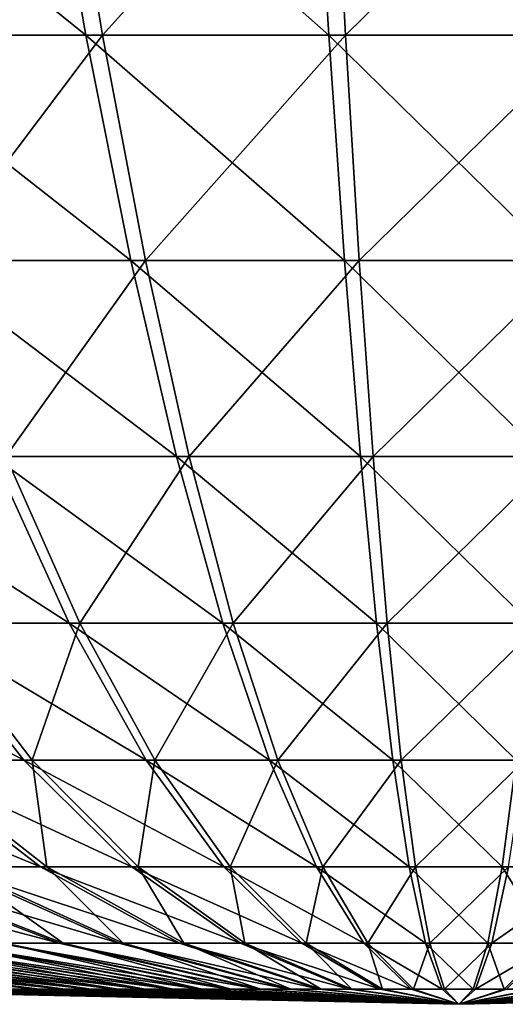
# Model space of a CAD drawing. Header units: millimetres. Extents: x -80 to 80, y -80 to 80.
# Tile 22 of 170: x -2.19 to 0.23, y -80 to -75.1. Entities that reach past the tile are written whole.
import ezdxf

# ---------------------------------------------------------------- set-up
doc = ezdxf.new("R2010")
doc.units = ezdxf.units.MM
doc.header["$LTSCALE"] = 13.670324
doc.layers.add('1', color=7, linetype='CONTINUOUS')
doc.layers.add('2', color=7, linetype='CONTINUOUS')

msp = doc.modelspace()

# ---------------------------------------------------------------- linework, layer by layer
at = {"layer": '1', "color": 7, "linetype": 'Continuous'}
for points in [[(-2.982, -75.1754, 27.1986), (-1.9858, -73.9104, 30.5502), (-3.3366, -73.9104, 30.4323), (-2.982, -75.1754, 27.1986)], [(-1.7748, -75.1754, 27.304), (-1.9858, -73.9104, 30.5502), (-2.982, -75.1754, 27.1986), (-1.7748, -75.1754, 27.304)], [(-1.7748, -75.1754, 27.304), (-0.6312, -73.9104, 30.6082), (-1.9858, -73.9104, 30.5502), (-1.7748, -75.1754, 27.304)], [(-0.5641, -75.1754, 27.3558), (-0.6312, -73.9104, 30.6082), (-1.7748, -75.1754, 27.304), (-0.5641, -75.1754, 27.3558)], [(-0.5641, -75.1754, 27.3558), (0.7247, -73.9104, 30.6061), (-0.6312, -73.9104, 30.6082), (-0.5641, -75.1754, 27.3558)], [(0.6477, -75.1754, 27.3539), (0.7247, -73.9104, 30.6061), (-0.5641, -75.1754, 27.3558), (0.6477, -75.1754, 27.3539)], [(-2.6218, -76.2974, 23.9132), (-1.7748, -75.1754, 27.304), (-2.982, -75.1754, 27.1986), (-2.6218, -76.2974, 23.9132)], [(-1.5604, -76.2974, 24.0058), (-1.7748, -75.1754, 27.304), (-2.6218, -76.2974, 23.9132), (-1.5604, -76.2974, 24.0058)], [(-1.5604, -76.2974, 24.0058), (-0.5641, -75.1754, 27.3558), (-1.7748, -75.1754, 27.304), (-1.5604, -76.2974, 24.0058)], [(-0.496, -76.2974, 24.0514), (-0.5641, -75.1754, 27.3558), (-1.5604, -76.2974, 24.0058), (-0.496, -76.2974, 24.0514)], [(-0.496, -76.2974, 24.0514), (0.6477, -75.1754, 27.3539), (-0.5641, -75.1754, 27.3558), (-0.496, -76.2974, 24.0514)], [(0.5694, -76.2974, 24.0497), (0.6477, -75.1754, 27.3539), (-0.496, -76.2974, 24.0514), (0.5694, -76.2974, 24.0497)], [(-2.2566, -77.2741, 20.5822), (-1.5604, -76.2974, 24.0058), (-2.6218, -76.2974, 23.9132), (-2.2566, -77.2741, 20.5822)], [(-1.3431, -77.2741, 20.6619), (-1.5604, -76.2974, 24.0058), (-2.2566, -77.2741, 20.5822), (-1.3431, -77.2741, 20.6619)], [(-1.3431, -77.2741, 20.6619), (-0.496, -76.2974, 24.0514), (-1.5604, -76.2974, 24.0058), (-1.3431, -77.2741, 20.6619)], [(-0.4269, -77.2741, 20.7011), (-0.496, -76.2974, 24.0514), (-1.3431, -77.2741, 20.6619), (-0.4269, -77.2741, 20.7011)], [(-0.4269, -77.2741, 20.7011), (0.5694, -76.2974, 24.0497), (-0.496, -76.2974, 24.0514), (-0.4269, -77.2741, 20.7011)], [(0.4901, -77.2741, 20.6997), (0.5694, -76.2974, 24.0497), (-0.4269, -77.2741, 20.7011), (0.4901, -77.2741, 20.6997)], [(-1.8871, -78.1037, 17.212), (-2.2566, -77.2741, 20.5822), (-2.6474, -78.1037, 17.1116), (-1.8871, -78.1037, 17.212)], [(-1.8871, -78.1037, 17.212), (-1.3431, -77.2741, 20.6619), (-2.2566, -77.2741, 20.5822), (-1.8871, -78.1037, 17.212)], [(-1.1232, -78.1037, 17.2787), (-1.3431, -77.2741, 20.6619), (-1.8871, -78.1037, 17.212), (-1.1232, -78.1037, 17.2787)], [(-1.1232, -78.1037, 17.2787), (-0.4269, -77.2741, 20.7011), (-1.3431, -77.2741, 20.6619), (-1.1232, -78.1037, 17.2787)], [(-0.357, -78.1037, 17.3115), (-0.4269, -77.2741, 20.7011), (-1.1232, -78.1037, 17.2787), (-0.357, -78.1037, 17.3115)], [(-0.357, -78.1037, 17.3115), (0.4901, -77.2741, 20.6997), (-0.4269, -77.2741, 20.7011), (-0.357, -78.1037, 17.3115)], [(0.4099, -78.1037, 17.3103), (0.4901, -77.2741, 20.6997), (-0.357, -78.1037, 17.3115), (0.4099, -78.1037, 17.3103)], [(-2.124, -78.7846, 13.7285), (-2.6474, -78.1037, 17.1116), (-2.7298, -78.7846, 13.621), (-2.124, -78.7846, 13.7285)], [(-2.124, -78.7846, 13.7285), (-1.8871, -78.1037, 17.212), (-2.6474, -78.1037, 17.1116), (-2.124, -78.7846, 13.7285)], [(-1.514, -78.7846, 13.8091), (-1.8871, -78.1037, 17.212), (-2.124, -78.7846, 13.7285), (-1.514, -78.7846, 13.8091)], [(-1.514, -78.7846, 13.8091), (-1.1232, -78.1037, 17.2787), (-1.8871, -78.1037, 17.212), (-1.514, -78.7846, 13.8091)], [(-0.9011, -78.7846, 13.8626), (-1.1232, -78.1037, 17.2787), (-1.514, -78.7846, 13.8091), (-0.9011, -78.7846, 13.8626)], [(-0.9011, -78.7846, 13.8626), (-0.357, -78.1037, 17.3115), (-1.1232, -78.1037, 17.2787), (-0.9011, -78.7846, 13.8626)], [(-0.2864, -78.7846, 13.8889), (-0.357, -78.1037, 17.3115), (-0.9011, -78.7846, 13.8626), (-0.2864, -78.7846, 13.8889)], [(-0.2864, -78.7846, 13.8889), (0.4099, -78.1037, 17.3103), (-0.357, -78.1037, 17.3115), (-0.2864, -78.7846, 13.8889)], [(0.3288, -78.7846, 13.888), (0.4099, -78.1037, 17.3103), (-0.2864, -78.7846, 13.8889), (0.3288, -78.7846, 13.888)], [(-2.0519, -79.3156, 10.2385), (-2.124, -78.7846, 13.7285), (-2.7298, -78.7846, 13.621), (-2.0519, -79.3156, 10.2385)], [(-2.0519, -79.3156, 10.2385), (-2.7298, -78.7846, 13.621), (-2.5032, -79.3156, 10.1376), (-2.0519, -79.3156, 10.2385)], [(-1.5965, -79.3156, 10.3193), (-1.514, -78.7846, 13.8091), (-2.124, -78.7846, 13.7285), (-1.5965, -79.3156, 10.3193)], [(-1.5965, -79.3156, 10.3193), (-2.124, -78.7846, 13.7285), (-2.0519, -79.3156, 10.2385), (-1.5965, -79.3156, 10.3193)], [(-1.138, -79.3156, 10.3799), (-1.514, -78.7846, 13.8091), (-1.5965, -79.3156, 10.3193), (-1.138, -79.3156, 10.3799)], [(-1.138, -79.3156, 10.3799), (-0.9011, -78.7846, 13.8626), (-1.514, -78.7846, 13.8091), (-1.138, -79.3156, 10.3799)], [(-0.6773, -79.3156, 10.4201), (-0.9011, -78.7846, 13.8626), (-1.138, -79.3156, 10.3799), (-0.6773, -79.3156, 10.4201)], [(-0.6773, -79.3156, 10.4201), (-0.2864, -78.7846, 13.8889), (-0.9011, -78.7846, 13.8626), (-0.6773, -79.3156, 10.4201)], [(-0.2153, -79.3156, 10.4399), (-0.2864, -78.7846, 13.8889), (-0.6773, -79.3156, 10.4201), (-0.2153, -79.3156, 10.4399)], [(-0.2153, -79.3156, 10.4399), (0.3288, -78.7846, 13.888), (-0.2864, -78.7846, 13.8889), (-0.2153, -79.3156, 10.4399)], [(0.2472, -79.3156, 10.4392), (0.3288, -78.7846, 13.888), (-0.2153, -79.3156, 10.4399), (0.2472, -79.3156, 10.4392)], [(-1.9695, -79.6956, 6.6885), (-2.5032, -79.3156, 10.1376), (-2.9496, -79.3156, 10.0168), (-1.9695, -79.6956, 6.6885)], [(-1.9695, -79.6956, 6.6885), (-2.9496, -79.3156, 10.0168), (-2.2638, -79.6956, 6.5947), (-1.9695, -79.6956, 6.6885)], [(-1.6715, -79.6956, 6.7692), (-2.0519, -79.3156, 10.2385), (-2.5032, -79.3156, 10.1376), (-1.6715, -79.6956, 6.7692)], [(-1.6715, -79.6956, 6.7692), (-2.5032, -79.3156, 10.1376), (-1.9695, -79.6956, 6.6885), (-1.6715, -79.6956, 6.7692)], [(-1.3701, -79.6956, 6.8365), (-1.5965, -79.3156, 10.3193), (-2.0519, -79.3156, 10.2385), (-1.3701, -79.6956, 6.8365)], [(-1.3701, -79.6956, 6.8365), (-2.0519, -79.3156, 10.2385), (-1.6715, -79.6956, 6.7692), (-1.3701, -79.6956, 6.8365)], [(-1.066, -79.6956, 6.8905), (-1.138, -79.3156, 10.3799), (-1.5965, -79.3156, 10.3193), (-1.066, -79.6956, 6.8905)], [(-1.066, -79.6956, 6.8905), (-1.5965, -79.3156, 10.3193), (-1.3701, -79.6956, 6.8365), (-1.066, -79.6956, 6.8905)], [(-0.7599, -79.6956, 6.9309), (-0.6773, -79.3156, 10.4201), (-1.138, -79.3156, 10.3799), (-0.7599, -79.6956, 6.9309)], [(-0.7599, -79.6956, 6.9309), (-1.138, -79.3156, 10.3799), (-1.066, -79.6956, 6.8905), (-0.7599, -79.6956, 6.9309)], [(-0.4523, -79.6956, 6.9578), (-0.6773, -79.3156, 10.4201), (-0.7599, -79.6956, 6.9309), (-0.4523, -79.6956, 6.9578)], [(-0.4523, -79.6956, 6.9578), (-0.2153, -79.3156, 10.4399), (-0.6773, -79.3156, 10.4201), (-0.4523, -79.6956, 6.9578)], [(-0.1438, -79.6956, 6.971), (-0.2153, -79.3156, 10.4399), (-0.4523, -79.6956, 6.9578), (-0.1438, -79.6956, 6.971)], [(-0.1438, -79.6956, 6.971), (0.2472, -79.3156, 10.4392), (-0.2153, -79.3156, 10.4399), (-0.1438, -79.6956, 6.971)], [(0.165, -79.6956, 6.9705), (0.2472, -79.3156, 10.4392), (-0.1438, -79.6956, 6.971), (0.165, -79.6956, 6.9705)], [(0.4735, -79.6956, 6.9564), (0.7091, -79.3156, 10.418), (0.165, -79.6956, 6.9705), (0.4735, -79.6956, 6.9564)], [(0.165, -79.6956, 6.9705), (0.7091, -79.3156, 10.418), (0.2472, -79.3156, 10.4392), (0.165, -79.6956, 6.9705)], [(-2.0859, -79.9239, 2.7975), (-3.9163, -79.6956, 5.7687), (-4.1679, -79.6956, 5.5896), (-2.0859, -79.9239, 2.7975)], [(-2.0859, -79.9239, 2.7975), (-4.1679, -79.6956, 5.5896), (-2.2077, -79.9239, 2.7024), (-2.0859, -79.9239, 2.7975)], [(-1.96, -79.9239, 2.8871), (-3.657, -79.6956, 5.9364), (-3.9163, -79.6956, 5.7687), (-1.96, -79.9239, 2.8871)], [(-1.96, -79.9239, 2.8871), (-3.9163, -79.6956, 5.7687), (-2.0859, -79.9239, 2.7975), (-1.96, -79.9239, 2.8871)], [(-1.8303, -79.9239, 2.971), (-3.3906, -79.6956, 6.0925), (-3.657, -79.6956, 5.9364), (-1.8303, -79.9239, 2.971)], [(-1.8303, -79.9239, 2.971), (-3.657, -79.6956, 5.9364), (-1.96, -79.9239, 2.8871), (-1.8303, -79.9239, 2.971)], [(-1.6969, -79.9239, 3.0492), (-3.1175, -79.6956, 6.2367), (-3.3906, -79.6956, 6.0925), (-1.6969, -79.9239, 3.0492)], [(-1.6969, -79.9239, 3.0492), (-3.3906, -79.6956, 6.0925), (-1.8303, -79.9239, 2.971), (-1.6969, -79.9239, 3.0492)], [(-1.5602, -79.9239, 3.1213), (-2.8383, -79.6956, 6.3686), (-3.1175, -79.6956, 6.2367), (-1.5602, -79.9239, 3.1213)], [(-1.5602, -79.9239, 3.1213), (-3.1175, -79.6956, 6.2367), (-1.6969, -79.9239, 3.0492), (-1.5602, -79.9239, 3.1213)], [(-1.4205, -79.9239, 3.1873), (-2.5535, -79.6956, 6.488), (-2.8383, -79.6956, 6.3686), (-1.4205, -79.9239, 3.1873)], [(-1.4205, -79.9239, 3.1873), (-2.8383, -79.6956, 6.3686), (-1.5602, -79.9239, 3.1213), (-1.4205, -79.9239, 3.1873)], [(-1.278, -79.9239, 3.2471), (-2.2638, -79.6956, 6.5947), (-2.5535, -79.6956, 6.488), (-1.278, -79.9239, 3.2471)], [(-1.278, -79.9239, 3.2471), (-2.5535, -79.6956, 6.488), (-1.4205, -79.9239, 3.1873), (-1.278, -79.9239, 3.2471)], [(-1.133, -79.9239, 3.3005), (-1.9695, -79.6956, 6.6885), (-2.2638, -79.6956, 6.5947), (-1.133, -79.9239, 3.3005)], [(-1.133, -79.9239, 3.3005), (-2.2638, -79.6956, 6.5947), (-1.278, -79.9239, 3.2471), (-1.133, -79.9239, 3.3005)], [(-0.9857, -79.9239, 3.3474), (-1.6715, -79.6956, 6.7692), (-1.9695, -79.6956, 6.6885), (-0.9857, -79.9239, 3.3474)], [(-0.9857, -79.9239, 3.3474), (-1.9695, -79.6956, 6.6885), (-1.133, -79.9239, 3.3005), (-0.9857, -79.9239, 3.3474)], [(-0.8365, -79.9239, 3.3878), (-1.3701, -79.6956, 6.8365), (-1.6715, -79.6956, 6.7692), (-0.8365, -79.9239, 3.3878)], [(-0.8365, -79.9239, 3.3878), (-1.6715, -79.6956, 6.7692), (-0.9857, -79.9239, 3.3474), (-0.8365, -79.9239, 3.3878)], [(-0.6857, -79.9239, 3.4215), (-1.066, -79.6956, 6.8905), (-1.3701, -79.6956, 6.8365), (-0.6857, -79.9239, 3.4215)], [(-0.6857, -79.9239, 3.4215), (-1.3701, -79.6956, 6.8365), (-0.8365, -79.9239, 3.3878), (-0.6857, -79.9239, 3.4215)], [(-0.5335, -79.9239, 3.4485), (-0.7599, -79.6956, 6.9309), (-1.066, -79.6956, 6.8905), (-0.5335, -79.9239, 3.4485)], [(-0.5335, -79.9239, 3.4485), (-1.066, -79.6956, 6.8905), (-0.6857, -79.9239, 3.4215), (-0.5335, -79.9239, 3.4485)], [(-0.3803, -79.9239, 3.4688), (-0.4523, -79.6956, 6.9578), (-0.7599, -79.6956, 6.9309), (-0.3803, -79.9239, 3.4688)], [(-0.3803, -79.9239, 3.4688), (-0.7599, -79.6956, 6.9309), (-0.5335, -79.9239, 3.4485), (-0.3803, -79.9239, 3.4688)], [(-0.2264, -79.9239, 3.4822), (-0.1438, -79.6956, 6.971), (-0.4523, -79.6956, 6.9578), (-0.2264, -79.9239, 3.4822)], [(-0.2264, -79.9239, 3.4822), (-0.4523, -79.6956, 6.9578), (-0.3803, -79.9239, 3.4688), (-0.2264, -79.9239, 3.4822)], [(-0.0719, -79.9239, 3.4888), (-0.1438, -79.6956, 6.971), (-0.2264, -79.9239, 3.4822), (-0.0719, -79.9239, 3.4888)], [(-0.0719, -79.9239, 3.4888), (0.165, -79.6956, 6.9705), (-0.1438, -79.6956, 6.971), (-0.0719, -79.9239, 3.4888)], [(0.0826, -79.9239, 3.4886), (0.165, -79.6956, 6.9705), (-0.0719, -79.9239, 3.4888), (0.0826, -79.9239, 3.4886)], [(0.237, -79.9239, 3.4815), (0.4735, -79.6956, 6.9564), (0.0826, -79.9239, 3.4886), (0.237, -79.9239, 3.4815)], [(0.0826, -79.9239, 3.4886), (0.4735, -79.6956, 6.9564), (0.165, -79.6956, 6.9705), (0.0826, -79.9239, 3.4886)], [(0, -80), (-3.4861, -79.9239, 0.1544), (-3.5387, -79.9217), (0, -80)], [(0, -80), (-3.4759, -79.9239, 0.3086), (-3.4861, -79.9239, 0.1544), (0, -80)], [(0, -80), (-3.4588, -79.9239, 0.4622), (-3.4759, -79.9239, 0.3086), (0, -80)], [(0, -80), (-3.435, -79.9239, 0.6149), (-3.4588, -79.9239, 0.4622), (0, -80)], [(0, -80), (-3.4044, -79.9239, 0.7663), (-3.435, -79.9239, 0.6149), (0, -80)], [(0, -80), (-3.3671, -79.9239, 0.9163), (-3.4044, -79.9239, 0.7663), (0, -80)], [(0, -80), (-3.3232, -79.9239, 1.0645), (-3.3671, -79.9239, 0.9163), (0, -80)], [(0, -80), (-3.2728, -79.9239, 1.2106), (-3.3232, -79.9239, 1.0645), (0, -80)], [(0, -80), (-3.216, -79.9239, 1.3543), (-3.2728, -79.9239, 1.2106), (0, -80)], [(0, -80), (-3.1529, -79.9239, 1.4954), (-3.216, -79.9239, 1.3543), (0, -80)], [(0, -80), (-3.0836, -79.9239, 1.6335), (-3.1529, -79.9239, 1.4954), (0, -80)], [(0, -80), (-3.0082, -79.9239, 1.7685), (-3.0836, -79.9239, 1.6335), (0, -80)], [(0, -80), (-2.927, -79.9239, 1.8999), (-3.0082, -79.9239, 1.7685), (0, -80)], [(0, -80), (-2.84, -79.9239, 2.0277), (-2.927, -79.9239, 1.8999), (0, -80)], [(0, -80), (-2.7474, -79.9239, 2.1514), (-2.84, -79.9239, 2.0277), (0, -80)], [(0, -80), (-2.6495, -79.9239, 2.271), (-2.7474, -79.9239, 2.1514), (0, -80)], [(0, -80), (-2.5463, -79.9239, 2.3861), (-2.6495, -79.9239, 2.271), (0, -80)], [(0, -80), (-2.4382, -79.9239, 2.4965), (-2.5463, -79.9239, 2.3861), (0, -80)], [(0, -80), (-2.3252, -79.9239, 2.602), (-2.4382, -79.9239, 2.4965), (0, -80)], [(0, -80), (-2.2077, -79.9239, 2.7024), (-2.3252, -79.9239, 2.602), (0, -80)], [(0, -80), (-2.0859, -79.9239, 2.7975), (-2.2077, -79.9239, 2.7024), (0, -80)], [(0, -80), (-1.96, -79.9239, 2.8871), (-2.0859, -79.9239, 2.7975), (0, -80)], [(0, -80), (-1.8303, -79.9239, 2.971), (-1.96, -79.9239, 2.8871), (0, -80)], [(0, -80), (-1.6969, -79.9239, 3.0492), (-1.8303, -79.9239, 2.971), (0, -80)], [(0, -80), (-1.5602, -79.9239, 3.1213), (-1.6969, -79.9239, 3.0492), (0, -80)], [(0, -80), (-1.4205, -79.9239, 3.1873), (-1.5602, -79.9239, 3.1213), (0, -80)], [(0, -80), (-1.278, -79.9239, 3.2471), (-1.4205, -79.9239, 3.1873), (0, -80)], [(0, -80), (-1.133, -79.9239, 3.3005), (-1.278, -79.9239, 3.2471), (0, -80)], [(0, -80), (-0.9857, -79.9239, 3.3474), (-1.133, -79.9239, 3.3005), (0, -80)], [(0, -80), (-0.8365, -79.9239, 3.3878), (-0.9857, -79.9239, 3.3474), (0, -80)], [(0, -80), (-0.6857, -79.9239, 3.4215), (-0.8365, -79.9239, 3.3878), (0, -80)], [(0, -80), (-0.5335, -79.9239, 3.4485), (-0.6857, -79.9239, 3.4215), (0, -80)], [(0, -80), (-0.3803, -79.9239, 3.4688), (-0.5335, -79.9239, 3.4485), (0, -80)], [(0, -80), (-0.2264, -79.9239, 3.4822), (-0.3803, -79.9239, 3.4688), (0, -80)], [(0, -80), (-0.0719, -79.9239, 3.4888), (-0.2264, -79.9239, 3.4822), (0, -80)], [(0, -80), (0.0826, -79.9239, 3.4886), (-0.0719, -79.9239, 3.4888), (0, -80)], [(3.4866, -79.9239, 0.1437), (0, -80), (3.5387, -79.9217), (3.4866, -79.9239, 0.1437)], [(0, -80), (3.4866, -79.9239, 0.1437), (3.4768, -79.9239, 0.2979), (0, -80)], [(0, -80), (3.4768, -79.9239, 0.2979), (3.4602, -79.9239, 0.4516), (0, -80)], [(0, -80), (3.4602, -79.9239, 0.4516), (3.4368, -79.9239, 0.6044), (0, -80)], [(0, -80), (3.4368, -79.9239, 0.6044), (3.4067, -79.9239, 0.7559), (0, -80)], [(0, -80), (3.4067, -79.9239, 0.7559), (3.3699, -79.9239, 0.906), (0, -80)], [(0, -80), (3.3699, -79.9239, 0.906), (3.3265, -79.9239, 1.0544), (0, -80)], [(0, -80), (3.3265, -79.9239, 1.0544), (3.2765, -79.9239, 1.2006), (0, -80)], [(0, -80), (3.2765, -79.9239, 1.2006), (3.2201, -79.9239, 1.3445), (0, -80)], [(0, -80), (3.2201, -79.9239, 1.3445), (3.1574, -79.9239, 1.4858), (0, -80)], [(0, -80), (3.1574, -79.9239, 1.4858), (3.0886, -79.9239, 1.6241), (0, -80)], [(0, -80), (3.0886, -79.9239, 1.6241), (3.0136, -79.9239, 1.7593), (0, -80)], [(0, -80), (3.0136, -79.9239, 1.7593), (2.9328, -79.9239, 1.891), (0, -80)], [(0, -80), (2.9328, -79.9239, 1.891), (2.8462, -79.9239, 2.019), (0, -80)], [(0, -80), (2.8462, -79.9239, 2.019), (2.754, -79.9239, 2.143), (0, -80)], [(0, -80), (2.754, -79.9239, 2.143), (2.6564, -79.9239, 2.2629), (0, -80)], [(0, -80), (2.6564, -79.9239, 2.2629), (2.5536, -79.9239, 2.3783), (0, -80)], [(0, -80), (2.5536, -79.9239, 2.3783), (2.4458, -79.9239, 2.489), (0, -80)], [(0, -80), (2.4458, -79.9239, 2.489), (2.3332, -79.9239, 2.5949), (0, -80)], [(0, -80), (2.3332, -79.9239, 2.5949), (2.216, -79.9239, 2.6956), (0, -80)], [(0, -80), (2.216, -79.9239, 2.6956), (2.0945, -79.9239, 2.7911), (0, -80)], [(0, -80), (2.0945, -79.9239, 2.7911), (1.9688, -79.9239, 2.8811), (0, -80)], [(0, -80), (1.9688, -79.9239, 2.8811), (1.8393, -79.9239, 2.9654), (0, -80)], [(0, -80), (1.8393, -79.9239, 2.9654), (1.7062, -79.9239, 3.044), (0, -80)], [(0, -80), (1.7062, -79.9239, 3.044), (1.5698, -79.9239, 3.1165), (0, -80)], [(0, -80), (1.5698, -79.9239, 3.1165), (1.4302, -79.9239, 3.183), (0, -80)], [(0, -80), (1.4302, -79.9239, 3.183), (1.2879, -79.9239, 3.2432), (0, -80)], [(0, -80), (1.2879, -79.9239, 3.2432), (1.143, -79.9239, 3.297), (0, -80)], [(0, -80), (1.143, -79.9239, 3.297), (0.9959, -79.9239, 3.3444), (0, -80)], [(0, -80), (0.9959, -79.9239, 3.3444), (0.8469, -79.9239, 3.3852), (0, -80)], [(0, -80), (0.8469, -79.9239, 3.3852), (0.6961, -79.9239, 3.4194), (0, -80)], [(0, -80), (0.6961, -79.9239, 3.4194), (0.5441, -79.9239, 3.4469), (0, -80)], [(0, -80), (0.5441, -79.9239, 3.4469), (0.3909, -79.9239, 3.4676), (0, -80)], [(0, -80), (0.3909, -79.9239, 3.4676), (0.237, -79.9239, 3.4815), (0, -80)], [(0, -80), (0.237, -79.9239, 3.4815), (0.0826, -79.9239, 3.4886), (0, -80)]]:
    msp.add_3dface(points, dxfattribs=at)
at = {"layer": '2', "color": 7, "linetype": 'Continuous'}
for points in [[(-2.0791, -73.9104, -30.544), (-1.8582, -75.1754, -27.2984), (-3.4295, -73.9104, -30.422), (-2.0791, -73.9104, -30.544)], [(-3.4295, -73.9104, -30.422), (-1.8582, -75.1754, -27.2984), (-3.0651, -75.1754, -27.1894), (-3.4295, -73.9104, -30.422)], [(-0.7247, -73.9104, -30.6061), (-0.6477, -75.1754, -27.3539), (-2.0791, -73.9104, -30.544), (-0.7247, -73.9104, -30.6061)], [(-2.0791, -73.9104, -30.544), (-0.6477, -75.1754, -27.3539), (-1.8582, -75.1754, -27.2984), (-2.0791, -73.9104, -30.544)], [(0.6312, -73.9104, -30.6082), (0.5641, -75.1754, -27.3558), (-0.7247, -73.9104, -30.6061), (0.6312, -73.9104, -30.6082)], [(-0.7247, -73.9104, -30.6061), (0.5641, -75.1754, -27.3558), (-0.6477, -75.1754, -27.3539), (-0.7247, -73.9104, -30.6061)], [(-1.8582, -75.1754, -27.2984), (-1.6337, -76.2974, -24.0009), (-3.0651, -75.1754, -27.1894), (-1.8582, -75.1754, -27.2984)], [(-3.0651, -75.1754, -27.1894), (-1.6337, -76.2974, -24.0009), (-2.6948, -76.2974, -23.905), (-3.0651, -75.1754, -27.1894)], [(-0.6477, -75.1754, -27.3539), (-0.5694, -76.2974, -24.0497), (-1.8582, -75.1754, -27.2984), (-0.6477, -75.1754, -27.3539)], [(-1.8582, -75.1754, -27.2984), (-0.5694, -76.2974, -24.0497), (-1.6337, -76.2974, -24.0009), (-1.8582, -75.1754, -27.2984)], [(0.5641, -75.1754, -27.3558), (0.496, -76.2974, -24.0514), (-0.6477, -75.1754, -27.3539), (0.5641, -75.1754, -27.3558)], [(-0.6477, -75.1754, -27.3539), (0.496, -76.2974, -24.0514), (-0.5694, -76.2974, -24.0497), (-0.6477, -75.1754, -27.3539)], [(-1.6337, -76.2974, -24.0009), (-1.4062, -77.2741, -20.6577), (-2.6948, -76.2974, -23.905), (-1.6337, -76.2974, -24.0009)], [(-2.6948, -76.2974, -23.905), (-1.4062, -77.2741, -20.6577), (-2.3195, -77.2741, -20.5752), (-2.6948, -76.2974, -23.905)], [(-0.5694, -76.2974, -24.0497), (-0.4901, -77.2741, -20.6997), (-1.6337, -76.2974, -24.0009), (-0.5694, -76.2974, -24.0497)], [(-1.6337, -76.2974, -24.0009), (-0.4901, -77.2741, -20.6997), (-1.4062, -77.2741, -20.6577), (-1.6337, -76.2974, -24.0009)], [(0.496, -76.2974, -24.0514), (0.4269, -77.2741, -20.7011), (-0.5694, -76.2974, -24.0497), (0.496, -76.2974, -24.0514)], [(-0.5694, -76.2974, -24.0497), (0.4269, -77.2741, -20.7011), (-0.4901, -77.2741, -20.6997), (-0.5694, -76.2974, -24.0497)], [(-2.3195, -77.2741, -20.5752), (-1.9397, -78.1037, -17.2062), (-3.2282, -77.2741, -20.4523), (-2.3195, -77.2741, -20.5752)], [(-3.2282, -77.2741, -20.4523), (-1.9397, -78.1037, -17.2062), (-2.6996, -78.1037, -17.1034), (-3.2282, -77.2741, -20.4523)], [(-1.4062, -77.2741, -20.6577), (-1.1759, -78.1037, -17.2752), (-2.3195, -77.2741, -20.5752), (-1.4062, -77.2741, -20.6577)], [(-2.3195, -77.2741, -20.5752), (-1.1759, -78.1037, -17.2752), (-1.9397, -78.1037, -17.2062), (-2.3195, -77.2741, -20.5752)], [(-0.4901, -77.2741, -20.6997), (-0.4099, -78.1037, -17.3103), (-1.4062, -77.2741, -20.6577), (-0.4901, -77.2741, -20.6997)], [(-1.4062, -77.2741, -20.6577), (-0.4099, -78.1037, -17.3103), (-1.1759, -78.1037, -17.2752), (-1.4062, -77.2741, -20.6577)], [(0.4269, -77.2741, -20.7011), (0.357, -78.1037, -17.3115), (-0.4901, -77.2741, -20.6997), (0.4269, -77.2741, -20.7011)], [(-0.4901, -77.2741, -20.6997), (0.357, -78.1037, -17.3115), (-0.4099, -78.1037, -17.3103), (-0.4901, -77.2741, -20.6997)], [(-2.6996, -78.1037, -17.1034), (-2.1659, -78.7846, -13.722), (-3.4543, -78.1037, -16.9671), (-2.6996, -78.1037, -17.1034)], [(-3.4543, -78.1037, -16.9671), (-2.1659, -78.7846, -13.722), (-2.7713, -78.7846, -13.6126), (-3.4543, -78.1037, -16.9671)], [(-1.9397, -78.1037, -17.2062), (-1.5562, -78.7846, -13.8044), (-2.6996, -78.1037, -17.1034), (-1.9397, -78.1037, -17.2062)], [(-2.6996, -78.1037, -17.1034), (-1.5562, -78.7846, -13.8044), (-2.1659, -78.7846, -13.722), (-2.6996, -78.1037, -17.1034)], [(-1.1759, -78.1037, -17.2752), (-0.9434, -78.7846, -13.8598), (-1.9397, -78.1037, -17.2062), (-1.1759, -78.1037, -17.2752)], [(-1.9397, -78.1037, -17.2062), (-0.9434, -78.7846, -13.8598), (-1.5562, -78.7846, -13.8044), (-1.9397, -78.1037, -17.2062)], [(-0.4099, -78.1037, -17.3103), (-0.3288, -78.7846, -13.888), (-1.1759, -78.1037, -17.2752), (-0.4099, -78.1037, -17.3103)], [(-1.1759, -78.1037, -17.2752), (-0.3288, -78.7846, -13.888), (-0.9434, -78.7846, -13.8598), (-1.1759, -78.1037, -17.2752)], [(0.357, -78.1037, -17.3115), (0.2864, -78.7846, -13.8889), (-0.4099, -78.1037, -17.3103), (0.357, -78.1037, -17.3115)], [(-0.4099, -78.1037, -17.3103), (0.2864, -78.7846, -13.8889), (-0.3288, -78.7846, -13.888), (-0.4099, -78.1037, -17.3103)], [(-2.7713, -78.7846, -13.6126), (-2.0831, -79.3156, -10.2322), (-3.3713, -78.7846, -13.4766), (-2.7713, -78.7846, -13.6126)], [(-3.3713, -78.7846, -13.4766), (-2.0831, -79.3156, -10.2322), (-2.5341, -79.3156, -10.1299), (-3.3713, -78.7846, -13.4766)], [(-2.1659, -78.7846, -13.722), (-1.628, -79.3156, -10.3144), (-2.7713, -78.7846, -13.6126), (-2.1659, -78.7846, -13.722)], [(-2.7713, -78.7846, -13.6126), (-1.628, -79.3156, -10.3144), (-2.0831, -79.3156, -10.2322), (-2.7713, -78.7846, -13.6126)], [(-1.5562, -78.7846, -13.8044), (-1.1697, -79.3156, -10.3764), (-2.1659, -78.7846, -13.722), (-1.5562, -78.7846, -13.8044)], [(-2.1659, -78.7846, -13.722), (-1.1697, -79.3156, -10.3764), (-1.628, -79.3156, -10.3144), (-2.1659, -78.7846, -13.722)], [(-0.9434, -78.7846, -13.8598), (-0.7091, -79.3156, -10.418), (-1.5562, -78.7846, -13.8044), (-0.9434, -78.7846, -13.8598)], [(-1.5562, -78.7846, -13.8044), (-0.7091, -79.3156, -10.418), (-1.1697, -79.3156, -10.3764), (-1.5562, -78.7846, -13.8044)], [(-0.3288, -78.7846, -13.888), (-0.2472, -79.3156, -10.4392), (-0.9434, -78.7846, -13.8598), (-0.3288, -78.7846, -13.888)], [(-0.9434, -78.7846, -13.8598), (-0.2472, -79.3156, -10.4392), (-0.7091, -79.3156, -10.418), (-0.9434, -78.7846, -13.8598)], [(0.2864, -78.7846, -13.8889), (0.2153, -79.3156, -10.4399), (-0.3288, -78.7846, -13.888), (0.2864, -78.7846, -13.8889)], [(-0.3288, -78.7846, -13.888), (0.2153, -79.3156, -10.4399), (-0.2472, -79.3156, -10.4392), (-0.3288, -78.7846, -13.888)], [(0.2864, -78.7846, -13.8889), (0.6773, -79.3156, -10.4201), (0.2153, -79.3156, -10.4399), (0.2864, -78.7846, -13.8889)], [(-2.9802, -79.3156, -10.0078), (-1.9899, -79.6956, -6.6825), (-3.4204, -79.3156, -9.866), (-2.9802, -79.3156, -10.0078)], [(-3.4204, -79.3156, -9.866), (-1.9899, -79.6956, -6.6825), (-2.2839, -79.6956, -6.5878), (-3.4204, -79.3156, -9.866)], [(-2.5341, -79.3156, -10.1299), (-1.6921, -79.6956, -6.764), (-2.9802, -79.3156, -10.0078), (-2.5341, -79.3156, -10.1299)], [(-2.9802, -79.3156, -10.0078), (-1.6921, -79.6956, -6.764), (-1.9899, -79.6956, -6.6825), (-2.9802, -79.3156, -10.0078)], [(-2.0831, -79.3156, -10.2322), (-1.391, -79.6956, -6.8323), (-2.5341, -79.3156, -10.1299), (-2.0831, -79.3156, -10.2322)], [(-2.5341, -79.3156, -10.1299), (-1.391, -79.6956, -6.8323), (-1.6921, -79.6956, -6.764), (-2.5341, -79.3156, -10.1299)], [(-1.628, -79.3156, -10.3144), (-1.0871, -79.6956, -6.8872), (-2.0831, -79.3156, -10.2322), (-1.628, -79.3156, -10.3144)], [(-2.0831, -79.3156, -10.2322), (-1.0871, -79.6956, -6.8872), (-1.391, -79.6956, -6.8323), (-2.0831, -79.3156, -10.2322)], [(-1.1697, -79.3156, -10.3764), (-0.7811, -79.6956, -6.9286), (-1.628, -79.3156, -10.3144), (-1.1697, -79.3156, -10.3764)], [(-1.628, -79.3156, -10.3144), (-0.7811, -79.6956, -6.9286), (-1.0871, -79.6956, -6.8872), (-1.628, -79.3156, -10.3144)], [(-0.7091, -79.3156, -10.418), (-0.4735, -79.6956, -6.9564), (-1.1697, -79.3156, -10.3764), (-0.7091, -79.3156, -10.418)], [(-1.1697, -79.3156, -10.3764), (-0.4735, -79.6956, -6.9564), (-0.7811, -79.6956, -6.9286), (-1.1697, -79.3156, -10.3764)], [(-0.2472, -79.3156, -10.4392), (-0.165, -79.6956, -6.9705), (-0.7091, -79.3156, -10.418), (-0.2472, -79.3156, -10.4392)], [(-0.7091, -79.3156, -10.418), (-0.165, -79.6956, -6.9705), (-0.4735, -79.6956, -6.9564), (-0.7091, -79.3156, -10.418)], [(0.2153, -79.3156, -10.4399), (0.1438, -79.6956, -6.971), (-0.2472, -79.3156, -10.4392), (0.2153, -79.3156, -10.4399)], [(-0.2472, -79.3156, -10.4392), (0.1438, -79.6956, -6.971), (-0.165, -79.6956, -6.9705), (-0.2472, -79.3156, -10.4392)], [(0.2153, -79.3156, -10.4399), (0.4523, -79.6956, -6.9578), (0.1438, -79.6956, -6.971), (0.2153, -79.3156, -10.4399)], [(0.6773, -79.3156, -10.4201), (0.4523, -79.6956, -6.9578), (0.2153, -79.3156, -10.4399), (0.6773, -79.3156, -10.4201)], [(-4.1849, -79.6956, -5.5769), (-2.0945, -79.9239, -2.7911), (-4.4278, -79.6956, -5.3861), (-4.1849, -79.6956, -5.5769)], [(-4.4278, -79.6956, -5.3861), (-2.0945, -79.9239, -2.7911), (-2.216, -79.9239, -2.6956), (-4.4278, -79.6956, -5.3861)], [(-3.9339, -79.6956, -5.7567), (-1.9688, -79.9239, -2.8811), (-4.1849, -79.6956, -5.5769), (-3.9339, -79.6956, -5.7567)], [(-4.1849, -79.6956, -5.5769), (-1.9688, -79.9239, -2.8811), (-2.0945, -79.9239, -2.7911), (-4.1849, -79.6956, -5.5769)], [(-3.6751, -79.6956, -5.9252), (-1.8393, -79.9239, -2.9654), (-3.9339, -79.6956, -5.7567), (-3.6751, -79.6956, -5.9252)], [(-3.9339, -79.6956, -5.7567), (-1.8393, -79.9239, -2.9654), (-1.9688, -79.9239, -2.8811), (-3.9339, -79.6956, -5.7567)], [(-3.4092, -79.6956, -6.0822), (-1.7062, -79.9239, -3.044), (-3.6751, -79.6956, -5.9252), (-3.4092, -79.6956, -6.0822)], [(-3.6751, -79.6956, -5.9252), (-1.7062, -79.9239, -3.044), (-1.8393, -79.9239, -2.9654), (-3.6751, -79.6956, -5.9252)], [(-3.1365, -79.6956, -6.2271), (-1.5698, -79.9239, -3.1165), (-3.4092, -79.6956, -6.0822), (-3.1365, -79.6956, -6.2271)], [(-3.4092, -79.6956, -6.0822), (-1.5698, -79.9239, -3.1165), (-1.7062, -79.9239, -3.044), (-3.4092, -79.6956, -6.0822)], [(-2.8577, -79.6956, -6.3599), (-1.4302, -79.9239, -3.183), (-3.1365, -79.6956, -6.2271), (-2.8577, -79.6956, -6.3599)], [(-3.1365, -79.6956, -6.2271), (-1.4302, -79.9239, -3.183), (-1.5698, -79.9239, -3.1165), (-3.1365, -79.6956, -6.2271)], [(-2.5733, -79.6956, -6.4802), (-1.2879, -79.9239, -3.2432), (-2.8577, -79.6956, -6.3599), (-2.5733, -79.6956, -6.4802)], [(-2.8577, -79.6956, -6.3599), (-1.2879, -79.9239, -3.2432), (-1.4302, -79.9239, -3.183), (-2.8577, -79.6956, -6.3599)], [(-2.2839, -79.6956, -6.5878), (-1.143, -79.9239, -3.297), (-2.5733, -79.6956, -6.4802), (-2.2839, -79.6956, -6.5878)], [(-2.5733, -79.6956, -6.4802), (-1.143, -79.9239, -3.297), (-1.2879, -79.9239, -3.2432), (-2.5733, -79.6956, -6.4802)], [(-1.9899, -79.6956, -6.6825), (-0.9959, -79.9239, -3.3444), (-2.2839, -79.6956, -6.5878), (-1.9899, -79.6956, -6.6825)], [(-2.2839, -79.6956, -6.5878), (-0.9959, -79.9239, -3.3444), (-1.143, -79.9239, -3.297), (-2.2839, -79.6956, -6.5878)], [(-1.6921, -79.6956, -6.764), (-0.8469, -79.9239, -3.3852), (-1.9899, -79.6956, -6.6825), (-1.6921, -79.6956, -6.764)], [(-1.9899, -79.6956, -6.6825), (-0.8469, -79.9239, -3.3852), (-0.9959, -79.9239, -3.3444), (-1.9899, -79.6956, -6.6825)], [(-1.391, -79.6956, -6.8323), (-0.6961, -79.9239, -3.4194), (-1.6921, -79.6956, -6.764), (-1.391, -79.6956, -6.8323)], [(-1.6921, -79.6956, -6.764), (-0.6961, -79.9239, -3.4194), (-0.8469, -79.9239, -3.3852), (-1.6921, -79.6956, -6.764)], [(-1.0871, -79.6956, -6.8872), (-0.5441, -79.9239, -3.4469), (-1.391, -79.6956, -6.8323), (-1.0871, -79.6956, -6.8872)], [(-1.391, -79.6956, -6.8323), (-0.5441, -79.9239, -3.4469), (-0.6961, -79.9239, -3.4194), (-1.391, -79.6956, -6.8323)], [(-0.7811, -79.6956, -6.9286), (-0.3909, -79.9239, -3.4676), (-1.0871, -79.6956, -6.8872), (-0.7811, -79.6956, -6.9286)], [(-1.0871, -79.6956, -6.8872), (-0.3909, -79.9239, -3.4676), (-0.5441, -79.9239, -3.4469), (-1.0871, -79.6956, -6.8872)], [(-0.4735, -79.6956, -6.9564), (-0.237, -79.9239, -3.4815), (-0.7811, -79.6956, -6.9286), (-0.4735, -79.6956, -6.9564)], [(-0.7811, -79.6956, -6.9286), (-0.237, -79.9239, -3.4815), (-0.3909, -79.9239, -3.4676), (-0.7811, -79.6956, -6.9286)], [(-0.165, -79.6956, -6.9705), (-0.0826, -79.9239, -3.4886), (-0.4735, -79.6956, -6.9564), (-0.165, -79.6956, -6.9705)], [(-0.4735, -79.6956, -6.9564), (-0.0826, -79.9239, -3.4886), (-0.237, -79.9239, -3.4815), (-0.4735, -79.6956, -6.9564)], [(0.1438, -79.6956, -6.971), (0.0719, -79.9239, -3.4888), (-0.165, -79.6956, -6.9705), (0.1438, -79.6956, -6.971)], [(-0.165, -79.6956, -6.9705), (0.0719, -79.9239, -3.4888), (-0.0826, -79.9239, -3.4886), (-0.165, -79.6956, -6.9705)], [(0.1438, -79.6956, -6.971), (0.2264, -79.9239, -3.4822), (0.0719, -79.9239, -3.4888), (0.1438, -79.6956, -6.971)], [(0.4523, -79.6956, -6.9578), (0.2264, -79.9239, -3.4822), (0.1438, -79.6956, -6.971), (0.4523, -79.6956, -6.9578)], [(0.4523, -79.6956, -6.9578), (0.3803, -79.9239, -3.4688), (0.2264, -79.9239, -3.4822), (0.4523, -79.6956, -6.9578)], [(0, -80), (-3.5387, -79.9217), (-3.4866, -79.9239, -0.1437), (0, -80)], [(-3.4768, -79.9239, -0.2979), (0, -80), (-3.4866, -79.9239, -0.1437), (-3.4768, -79.9239, -0.2979)], [(-3.4602, -79.9239, -0.4516), (0, -80), (-3.4768, -79.9239, -0.2979), (-3.4602, -79.9239, -0.4516)], [(-3.4368, -79.9239, -0.6044), (0, -80), (-3.4602, -79.9239, -0.4516), (-3.4368, -79.9239, -0.6044)], [(-3.4067, -79.9239, -0.7559), (0, -80), (-3.4368, -79.9239, -0.6044), (-3.4067, -79.9239, -0.7559)], [(-3.3699, -79.9239, -0.906), (0, -80), (-3.4067, -79.9239, -0.7559), (-3.3699, -79.9239, -0.906)], [(-3.3265, -79.9239, -1.0544), (0, -80), (-3.3699, -79.9239, -0.906), (-3.3265, -79.9239, -1.0544)], [(-3.2765, -79.9239, -1.2006), (0, -80), (-3.3265, -79.9239, -1.0544), (-3.2765, -79.9239, -1.2006)], [(-3.2201, -79.9239, -1.3445), (0, -80), (-3.2765, -79.9239, -1.2006), (-3.2201, -79.9239, -1.3445)], [(-3.1574, -79.9239, -1.4858), (0, -80), (-3.2201, -79.9239, -1.3445), (-3.1574, -79.9239, -1.4858)], [(-3.0886, -79.9239, -1.6241), (0, -80), (-3.1574, -79.9239, -1.4858), (-3.0886, -79.9239, -1.6241)], [(-3.0136, -79.9239, -1.7593), (0, -80), (-3.0886, -79.9239, -1.6241), (-3.0136, -79.9239, -1.7593)], [(-2.9328, -79.9239, -1.891), (0, -80), (-3.0136, -79.9239, -1.7593), (-2.9328, -79.9239, -1.891)], [(-2.8462, -79.9239, -2.019), (0, -80), (-2.9328, -79.9239, -1.891), (-2.8462, -79.9239, -2.019)], [(-2.754, -79.9239, -2.143), (0, -80), (-2.8462, -79.9239, -2.019), (-2.754, -79.9239, -2.143)], [(-2.6564, -79.9239, -2.2629), (0, -80), (-2.754, -79.9239, -2.143), (-2.6564, -79.9239, -2.2629)], [(-2.5536, -79.9239, -2.3783), (0, -80), (-2.6564, -79.9239, -2.2629), (-2.5536, -79.9239, -2.3783)], [(-2.4458, -79.9239, -2.489), (0, -80), (-2.5536, -79.9239, -2.3783), (-2.4458, -79.9239, -2.489)], [(-2.3332, -79.9239, -2.5949), (0, -80), (-2.4458, -79.9239, -2.489), (-2.3332, -79.9239, -2.5949)], [(-2.216, -79.9239, -2.6956), (0, -80), (-2.3332, -79.9239, -2.5949), (-2.216, -79.9239, -2.6956)], [(-2.0945, -79.9239, -2.7911), (0, -80), (-2.216, -79.9239, -2.6956), (-2.0945, -79.9239, -2.7911)], [(-1.9688, -79.9239, -2.8811), (0, -80), (-2.0945, -79.9239, -2.7911), (-1.9688, -79.9239, -2.8811)], [(-1.8393, -79.9239, -2.9654), (0, -80), (-1.9688, -79.9239, -2.8811), (-1.8393, -79.9239, -2.9654)], [(-1.7062, -79.9239, -3.044), (0, -80), (-1.8393, -79.9239, -2.9654), (-1.7062, -79.9239, -3.044)], [(-1.5698, -79.9239, -3.1165), (0, -80), (-1.7062, -79.9239, -3.044), (-1.5698, -79.9239, -3.1165)], [(-1.4302, -79.9239, -3.183), (0, -80), (-1.5698, -79.9239, -3.1165), (-1.4302, -79.9239, -3.183)], [(-1.2879, -79.9239, -3.2432), (0, -80), (-1.4302, -79.9239, -3.183), (-1.2879, -79.9239, -3.2432)], [(-1.143, -79.9239, -3.297), (0, -80), (-1.2879, -79.9239, -3.2432), (-1.143, -79.9239, -3.297)], [(-0.9959, -79.9239, -3.3444), (0, -80), (-1.143, -79.9239, -3.297), (-0.9959, -79.9239, -3.3444)], [(-0.8469, -79.9239, -3.3852), (0, -80), (-0.9959, -79.9239, -3.3444), (-0.8469, -79.9239, -3.3852)], [(-0.6961, -79.9239, -3.4194), (0, -80), (-0.8469, -79.9239, -3.3852), (-0.6961, -79.9239, -3.4194)], [(-0.5441, -79.9239, -3.4469), (0, -80), (-0.6961, -79.9239, -3.4194), (-0.5441, -79.9239, -3.4469)], [(-0.3909, -79.9239, -3.4676), (0, -80), (-0.5441, -79.9239, -3.4469), (-0.3909, -79.9239, -3.4676)], [(-0.237, -79.9239, -3.4815), (0, -80), (-0.3909, -79.9239, -3.4676), (-0.237, -79.9239, -3.4815)], [(-0.0826, -79.9239, -3.4886), (0, -80), (-0.237, -79.9239, -3.4815), (-0.0826, -79.9239, -3.4886)], [(0.0719, -79.9239, -3.4888), (0, -80), (-0.0826, -79.9239, -3.4886), (0.0719, -79.9239, -3.4888)], [(3.5387, -79.9217), (0, -80), (3.4861, -79.9239, -0.1544), (3.5387, -79.9217)], [(3.4861, -79.9239, -0.1544), (0, -80), (3.4759, -79.9239, -0.3086), (3.4861, -79.9239, -0.1544)], [(3.4759, -79.9239, -0.3086), (0, -80), (3.4588, -79.9239, -0.4622), (3.4759, -79.9239, -0.3086)], [(3.4588, -79.9239, -0.4622), (0, -80), (3.435, -79.9239, -0.6149), (3.4588, -79.9239, -0.4622)], [(3.435, -79.9239, -0.6149), (0, -80), (3.4044, -79.9239, -0.7663), (3.435, -79.9239, -0.6149)], [(3.4044, -79.9239, -0.7663), (0, -80), (3.3671, -79.9239, -0.9163), (3.4044, -79.9239, -0.7663)], [(3.3671, -79.9239, -0.9163), (0, -80), (3.3232, -79.9239, -1.0645), (3.3671, -79.9239, -0.9163)], [(3.3232, -79.9239, -1.0645), (0, -80), (3.2728, -79.9239, -1.2106), (3.3232, -79.9239, -1.0645)], [(3.2728, -79.9239, -1.2106), (0, -80), (3.216, -79.9239, -1.3543), (3.2728, -79.9239, -1.2106)], [(3.216, -79.9239, -1.3543), (0, -80), (3.1529, -79.9239, -1.4954), (3.216, -79.9239, -1.3543)], [(3.1529, -79.9239, -1.4954), (0, -80), (3.0836, -79.9239, -1.6335), (3.1529, -79.9239, -1.4954)], [(3.0836, -79.9239, -1.6335), (0, -80), (3.0082, -79.9239, -1.7685), (3.0836, -79.9239, -1.6335)], [(3.0082, -79.9239, -1.7685), (0, -80), (2.927, -79.9239, -1.8999), (3.0082, -79.9239, -1.7685)], [(2.927, -79.9239, -1.8999), (0, -80), (2.84, -79.9239, -2.0277), (2.927, -79.9239, -1.8999)], [(2.84, -79.9239, -2.0277), (0, -80), (2.7474, -79.9239, -2.1514), (2.84, -79.9239, -2.0277)], [(2.7474, -79.9239, -2.1514), (0, -80), (2.6495, -79.9239, -2.271), (2.7474, -79.9239, -2.1514)], [(2.6495, -79.9239, -2.271), (0, -80), (2.5463, -79.9239, -2.3861), (2.6495, -79.9239, -2.271)], [(2.5463, -79.9239, -2.3861), (0, -80), (2.4382, -79.9239, -2.4965), (2.5463, -79.9239, -2.3861)], [(2.4382, -79.9239, -2.4965), (0, -80), (2.3252, -79.9239, -2.602), (2.4382, -79.9239, -2.4965)], [(2.3252, -79.9239, -2.602), (0, -80), (2.2077, -79.9239, -2.7024), (2.3252, -79.9239, -2.602)], [(2.2077, -79.9239, -2.7024), (0, -80), (2.0859, -79.9239, -2.7975), (2.2077, -79.9239, -2.7024)], [(2.0859, -79.9239, -2.7975), (0, -80), (1.96, -79.9239, -2.8871), (2.0859, -79.9239, -2.7975)], [(1.96, -79.9239, -2.8871), (0, -80), (1.8303, -79.9239, -2.971), (1.96, -79.9239, -2.8871)], [(1.8303, -79.9239, -2.971), (0, -80), (1.6969, -79.9239, -3.0492), (1.8303, -79.9239, -2.971)], [(1.6969, -79.9239, -3.0492), (0, -80), (1.5602, -79.9239, -3.1213), (1.6969, -79.9239, -3.0492)], [(1.5602, -79.9239, -3.1213), (0, -80), (1.4205, -79.9239, -3.1873), (1.5602, -79.9239, -3.1213)], [(1.4205, -79.9239, -3.1873), (0, -80), (1.278, -79.9239, -3.2471), (1.4205, -79.9239, -3.1873)], [(1.278, -79.9239, -3.2471), (0, -80), (1.133, -79.9239, -3.3005), (1.278, -79.9239, -3.2471)], [(1.133, -79.9239, -3.3005), (0, -80), (0.9857, -79.9239, -3.3474), (1.133, -79.9239, -3.3005)], [(0.9857, -79.9239, -3.3474), (0, -80), (0.8365, -79.9239, -3.3878), (0.9857, -79.9239, -3.3474)], [(0.8365, -79.9239, -3.3878), (0, -80), (0.6857, -79.9239, -3.4215), (0.8365, -79.9239, -3.3878)], [(0.6857, -79.9239, -3.4215), (0, -80), (0.5335, -79.9239, -3.4485), (0.6857, -79.9239, -3.4215)], [(0.5335, -79.9239, -3.4485), (0, -80), (0.3803, -79.9239, -3.4688), (0.5335, -79.9239, -3.4485)], [(0.3803, -79.9239, -3.4688), (0, -80), (0.2264, -79.9239, -3.4822), (0.3803, -79.9239, -3.4688)], [(0.2264, -79.9239, -3.4822), (0, -80), (0.0719, -79.9239, -3.4888), (0.2264, -79.9239, -3.4822)]]:
    msp.add_3dface(points, dxfattribs=at)

doc.saveas('drawing.dxf')
